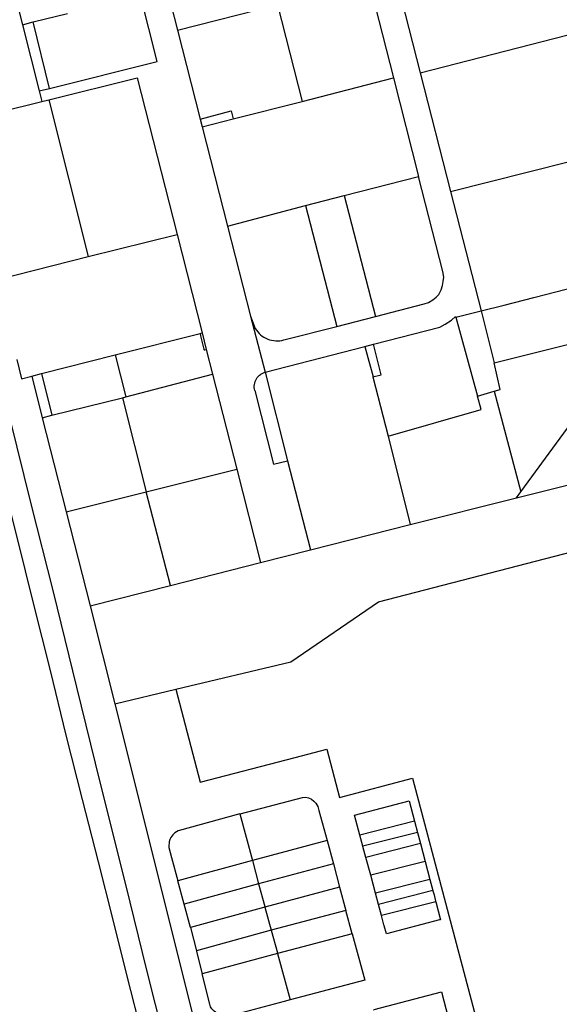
# Model space of a CAD drawing. Header units: inches. Extents: x 210911 to 224988, y 571697 to 586201.
# Tile 113 of 256: x 219839 to 220089, y 575545 to 576001. Entities that reach past the tile are written whole.
import ezdxf

# ---------------------------------------------------------------- set-up
doc = ezdxf.new("R2010")
doc.units = ezdxf.units.IN
doc.header["$MEASUREMENT"] = 0

msp = doc.modelspace()

# ---------------------------------------------------------------- linework, layer by layer
for points in [[(220004.128, 576056.494), (220014.227, 576017.469), (220024.756, 575976.247)], [(219834.574, 576021.65), (219840.444, 575998.489)], [(219906.19, 576020.209), (219912.3, 575995.957)], [(219852.971, 575969.009), (219902.912, 575981.524), (219895.17, 576012.195)], [(220002.111, 576013.886), (220012.358, 575973.822)], [(219912.3, 575995.957), (219958.418, 576007.717)], [(219958.591, 576007.761), (219969.983, 575962.988)], [(219845.501, 575999.755), (219861.403, 576003.738)], [(219840.444, 575998.489), (219845.501, 575999.755)], [(219840.444, 575998.489), (219848.217, 575967.818)], [(219852.971, 575969.009), (219845.501, 575999.755)], [(219912.3, 575995.957), (219922.827, 575954.83)], [(220024.756, 575976.247), (220092.731, 575993.592), (220097.684, 575993.98)], [(219852.63, 575963.728), (219893.56, 575973.96), (219912.073, 575901.373)], [(219969.983, 575962.988), (220012.358, 575973.822)], [(220012.358, 575973.822), (220024.005, 575928.284)], [(220024.756, 575976.247), (220038.75, 575921.255)], [(219848.217, 575967.818), (219852.971, 575969.009)], [(219848.217, 575967.818), (219849.455, 575962.934)], [(219811.279, 575953.46), (219849.455, 575962.934)], [(219849.455, 575962.934), (219852.63, 575963.728)], [(219852.63, 575963.728), (219870.917, 575891.151)], [(219938.147, 575954.848), (219969.983, 575962.988)], [(219922.827, 575954.83), (219937.142, 575958.545), (219938.147, 575954.848)], [(219922.827, 575954.83), (219923.764, 575951.17)], [(219923.764, 575951.17), (219938.147, 575954.848)], [(219923.764, 575951.17), (219935.525, 575905.161)], [(220038.75, 575921.255), (220111.643, 575939.565)], [(219989.491, 575919.436), (220024.005, 575928.284)], [(220004.003, 575863.434), (220026.535, 575869.223), (220028.57, 575869.901), (220030.595, 575871.069), (220032.083, 575872.399), (220033.299, 575873.593), (220034.38, 575875.737), (220035.075, 575877.715), (220035.44, 575879.541), (220035.629, 575881.565), (220035.254, 575884.3), (220024.005, 575928.284)], [(219971.611, 575914.751), (219989.491, 575919.436)], [(219989.491, 575919.436), (220004.003, 575863.434)], [(220038.75, 575921.255), (220052.983, 575865.939)], [(219935.525, 575905.161), (219971.611, 575914.751)], [(219971.611, 575914.751), (219986.086, 575858.828)], [(219870.917, 575891.151), (219912.073, 575901.373)], [(219912.073, 575901.373), (219923.69, 575855.825)], [(219935.525, 575905.161), (219946.181, 575863.591)], [(219828.963, 575880.464), (219870.917, 575891.151)], [(220052.983, 575865.939), (220063.558, 575868.622), (220077.45, 575872.175), (220107.319, 575879.95), (220125.498, 575884.586)], [(220041.172, 575863.044), (220052.983, 575865.939)], [(220052.983, 575865.939), (220058.969, 575841.941)], [(219946.181, 575863.591), (219948.349, 575857.86)], [(219946.181, 575863.591), (219952.848, 575837.542)], [(219986.086, 575858.828), (220004.003, 575863.434)], [(220003.084, 575850.517), (220033.789, 575858.435), (220036.373, 575859.817), (220039.175, 575861.752), (220041.075, 575863.379), (220041.172, 575863.044)], [(220041.172, 575863.044), (220051.276, 575826.562)], [(219883.443, 575845.619), (219922.779, 575855.594)], [(219922.779, 575855.594), (219923.69, 575855.825)], [(219922.779, 575855.594), (219923.018, 575854.495), (219924.495, 575848.191)], [(219923.69, 575855.825), (219925.649, 575848.145)], [(219948.349, 575857.86), (219948.871, 575857.053), (219949.458, 575856.292), (219950.104, 575855.582), (219950.807, 575854.927), (219951.561, 575854.332), (219952.362, 575853.8), (219953.203, 575853.336), (219954.079, 575852.942), (219954.985, 575852.621), (219955.914, 575852.376), (219956.86, 575852.207), (219957.816, 575852.117), (219958.777, 575852.105), (219959.736, 575852.172), (219960.685, 575852.317), (219961.62, 575852.539)], [(219961.62, 575852.539), (219986.086, 575858.828)], [(220058.969, 575841.941), (220127.75, 575859.033)], [(220071.393, 575782.169), (220127.75, 575859.033)], [(219924.495, 575848.191), (219924.561, 575848.073), (219924.665, 575847.988), (219924.793, 575847.946), (219924.928, 575847.955)], [(219924.928, 575847.955), (219925.649, 575848.145)], [(219925.649, 575848.145), (219928.586, 575836.628)], [(219952.848, 575837.542), (219999.109, 575849.492)], [(219999.109, 575849.492), (220003.084, 575850.517)], [(219999.109, 575849.492), (220000.979, 575842.657), (220002.713, 575836.067), (220002.852, 575835.517)], [(220002.852, 575835.517), (220006.613, 575836.421), (220003.084, 575850.517)], [(219828.19, 575841.706), (219834.61, 575816.066), (219844.391, 575776.731), (219854.619, 575735.901), (219865.463, 575691.775), (219876.305, 575647.775), (219888.305, 575599.748), (219897.823, 575561.375), (219906.12, 575528.352)], [(219837.915, 575843.515), (219840.076, 575834.595), (219844.798, 575835.82)], [(219849.239, 575836.946), (219883.443, 575845.619)], [(219883.443, 575845.619), (219888.377, 575826.17)], [(220058.944, 575828.784), (220061.845, 575829.622), (220058.969, 575841.941)], [(219952.848, 575837.542), (219950.761, 575836.61)], [(219952.848, 575837.542), (219963.208, 575796.633)], [(219844.798, 575835.82), (219849.239, 575836.946)], [(219844.798, 575835.82), (219849.664, 575816.55)], [(219849.239, 575836.946), (219854.116, 575817.683)], [(219888.377, 575826.17), (219928.586, 575836.628)], [(219928.586, 575836.628), (219939.791, 575792.695)], [(219948.119, 575829.067), (219947.968, 575829.758), (219947.888, 575830.461), (219947.878, 575831.169), (219947.939, 575831.874), (219948.07, 575832.569), (219948.27, 575833.248), (219948.537, 575833.904), (219948.869, 575834.529), (219949.261, 575835.118), (219949.71, 575835.665), (219950.212, 575836.164), (219950.761, 575836.61)], [(220002.852, 575835.517), (220009.922, 575808.039)], [(219948.119, 575829.067), (219956.809, 575795.064), (219963.208, 575796.633)], [(220051.276, 575826.562), (220058.944, 575828.784)], [(220058.944, 575828.784), (220071.393, 575782.169)], [(219854.116, 575817.683), (219886.802, 575825.757)], [(219886.802, 575825.757), (219888.377, 575826.17)], [(219886.802, 575825.757), (219897.804, 575782.242)], [(220009.922, 575808.039), (220052.993, 575820.314), (220051.276, 575826.562)], [(219849.664, 575816.55), (219854.116, 575817.683)], [(219849.664, 575816.55), (219860.661, 575772.995)], [(220009.922, 575808.039), (220020.138, 575767.033)], [(220069.3, 575779.39), (220175.895, 575806.184)], [(219827.911, 575800.65), (219830.302, 575791.353), (219837.86, 575761.168), (219845.631, 575730.045), (219853.244, 575699.505), (219860.622, 575669.572), (219868.203, 575639.718), (219875.596, 575610.903), (219882.151, 575584.671), (219888.76, 575558.034), (219895.731, 575530.841), (219899.417, 575517.564), (219901.61, 575508.164)], [(219963.208, 575796.633), (219973.882, 575755.29)], [(219897.804, 575782.242), (219939.791, 575792.695)], [(219939.791, 575792.695), (219950.824, 575749.437)], [(219860.661, 575772.995), (219897.804, 575782.242)], [(219909.004, 575738.82), (219897.804, 575782.242)], [(220020.138, 575767.033), (220069.3, 575779.39)], [(220069.3, 575779.39), (220071.393, 575782.169)], [(219860.661, 575772.995), (219871.9, 575729.4)], [(219973.882, 575755.29), (220020.138, 575767.033)], [(219950.824, 575749.437), (219973.882, 575755.29)], [(219911.525, 575690.83), (219964.86, 575703.5), (220005.43, 575731.33), (220095.43, 575754.51), (220104.04, 575720.71)], [(219909.004, 575738.82), (219950.824, 575749.437)], [(219871.9, 575729.4), (219909.004, 575738.82)], [(219871.9, 575729.4), (219883.24, 575684.11)], [(219883.24, 575684.11), (219911.525, 575690.83)], [(219911.525, 575690.83), (219922.87, 575647.74), (219966.769, 575659.258), (219981.517, 575663.128), (219987.416, 575640.742), (220021.19, 575649.58), (220069.279, 575467.62), (220074.8, 575446.73), (220074.99, 575446.04), (220075.32, 575445.45), (220078.573, 575440.665), (220079.46, 575439.36), (220079.81, 575438.75), (220080.04, 575438.09), (220084.688, 575420.148)], [(219883.24, 575684.11), (219941.926, 575449.676)], [(219941.113, 575633.101), (219941.326, 575633.157), (219970.181, 575640.737), (219971.652, 575640.801), (219972.993, 575640.538), (219974.317, 575639.99), (219975.443, 575639.061), (219976.353, 575637.997), (219977.263, 575636.541), (219977.836, 575634.694), (219981.598, 575620.754)], [(219996.784, 575623.244), (219994.236, 575632.569), (220019.622, 575639.211), (220022.126, 575629.685)], [(219941.113, 575633.101), (219912.627, 575625.33), (219911.102, 575624.32), (219910.064, 575623.342), (219909.27, 575622.12), (219908.781, 575621.204), (219908.414, 575620.165), (219908.368, 575619.746), (219908.226, 575618.473), (219908.355, 575617.461), (219909.468, 575612.922), (219912.419, 575602.099)], [(219941.113, 575633.101), (219946.976, 575611.461)], [(220022.126, 575629.685), (219996.784, 575623.244)], [(220022.126, 575629.685), (220023.474, 575624.559)], [(219998.18, 575618.132), (219996.784, 575623.244)], [(220023.474, 575624.559), (219998.18, 575618.132)], [(220023.474, 575624.559), (220023.507, 575624.435), (220024.829, 575619.405)], [(219981.598, 575620.754), (219946.976, 575611.461)], [(219981.598, 575620.754), (219984.506, 575609.979)], [(220024.829, 575619.405), (219999.54, 575612.981)], [(220024.829, 575619.405), (220027.016, 575611.088)], [(219999.54, 575612.981), (219998.18, 575618), (219998.18, 575618.132)], [(219946.976, 575611.461), (219912.419, 575602.099)], [(219946.976, 575611.461), (219949.894, 575600.69)], [(219984.506, 575609.979), (219949.894, 575600.69)], [(219984.506, 575609.979), (219987.413, 575599.205)], [(220001.788, 575604.679), (219999.54, 575612.981)], [(220027.016, 575611.088), (220001.788, 575604.679)], [(220027.016, 575611.088), (220029.233, 575602.741)], [(220004.046, 575596.343), (220001.788, 575604.679)], [(219915.34, 575591.328), (219912.419, 575602.099)], [(219949.894, 575600.69), (219915.34, 575591.328)], [(219949.894, 575600.69), (219952.748, 575590.156), (219952.813, 575589.918)], [(220029.233, 575602.741), (220004.046, 575596.343)], [(220029.233, 575602.741), (220030.587, 575597.602)], [(219987.413, 575599.205), (219952.813, 575589.918)], [(219987.413, 575599.205), (219990.34, 575588.435)], [(220005.417, 575591.209), (220004.046, 575596.343)], [(220030.587, 575597.602), (220005.417, 575591.209)], [(220030.587, 575597.602), (220030.62, 575597.478), (220031.127, 575595.552), (220031.898, 575592.63), (220031.945, 575592.449)], [(219918.262, 575580.557), (219915.34, 575591.328)], [(220006.77, 575586.057), (220005.417, 575591.077), (220005.417, 575591.209)], [(220031.945, 575592.449), (220006.77, 575586.057)], [(220031.945, 575592.449), (220034.14, 575584.12), (220033.695, 575584.004), (220009.06, 575577.56), (220008.064, 575581.255), (220008.012, 575581.449), (220007.952, 575581.672), (220006.77, 575586.057)], [(219952.813, 575589.918), (219918.262, 575580.557)], [(219952.813, 575589.918), (219955.688, 575579.304), (219955.718, 575579.195)], [(219990.34, 575588.435), (219955.718, 575579.195)], [(219993.275, 575577.636), (219990.34, 575588.435)], [(219918.262, 575580.557), (219921.03, 575569.707)], [(219955.718, 575579.195), (219921.03, 575569.707)], [(219955.718, 575579.195), (219958.558, 575568.713), (219958.623, 575568.471)], [(219993.275, 575577.636), (219958.623, 575568.471)], [(219993.275, 575577.636), (219999.086, 575556.158), (219964.442, 575546.995)], [(219921.03, 575569.707), (219921.103, 575569.422), (219923.756, 575559.025)], [(219958.623, 575568.471), (219923.756, 575559.025)], [(219958.623, 575568.471), (219964.442, 575546.995)], [(219964.442, 575546.995), (219961.74, 575546.281), (219936.162, 575539.516), (219934.486, 575539.517), (219933.468, 575539.59), (219932.651, 575539.834), (219931.558, 575540.161), (219930.507, 575540.908), (219930.313, 575541.045), (219929.863, 575541.339), (219929.294, 575541.776), (219928.967, 575542.138), (219928.261, 575542.869), (219927.912, 575543.336), (219927.639, 575543.803), (219927.342, 575544.966), (219923.756, 575559.025)], [(220003.142, 575542.395), (220003.287, 575542.434), (220003.43, 575542.471), (220034.623, 575550.671), (220037.736, 575538.823)]]:
    msp.add_lwpolyline(points)

doc.saveas('drawing.dxf')
